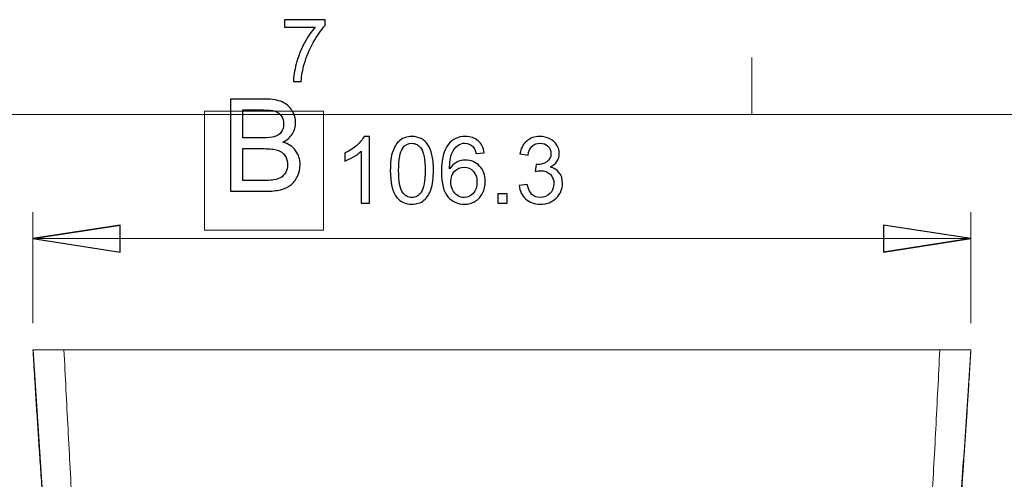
# Model space of a CAD drawing. Header units: millimetres. Extents: x -138 to 130, y -97 to 99.
# Tile 18 of 31: x -96 to -59, y 81 to 99. Entities that reach past the tile are written whole.
import ezdxf

# ---------------------------------------------------------------- set-up
doc = ezdxf.new("R2010")
doc.units = ezdxf.units.MM
doc.header["$MEASUREMENT"] = 0
doc.layers.add('layer 1', color=7, linetype='Continuous')

msp = doc.modelspace()

# ---------------------------------------------------------------- linework, layer by layer
at = {"layer": 'layer 1'}
for points, knots in [([(-86.1492, 98.2998), (-86.1492, 98.2998), (-86.1492, 98.5777), (-86.1492, 98.5777), (-86.1492, 98.5777), (-86.1492, 98.5777), (-84.6179, 98.5777), (-84.6179, 98.5777), (-84.6179, 98.5777), (-84.6179, 98.5777), (-84.6179, 98.3528), (-84.6179, 98.3528), (-84.6179, 98.3528), (-84.7684, 98.1924), (-84.9183, 97.979), (-85.066, 97.7128), (-85.066, 97.7128), (-85.2143, 97.4466), (-85.3284, 97.1726), (-85.4094, 96.8909), (-85.4094, 96.8909), (-85.4673, 96.6931), (-85.5048, 96.4753), (-85.5208, 96.2394), (-85.5208, 96.2394), (-85.5208, 96.2394), (-85.8184, 96.2394), (-85.8184, 96.2394), (-85.8184, 96.2394), (-85.8151, 96.4257), (-85.7787, 96.6512), (-85.7087, 96.9152), (-85.7087, 96.9152), (-85.6387, 97.1798), (-85.539, 97.4344), (-85.4083, 97.6797), (-85.4083, 97.6797), (-85.2777, 97.925), (-85.1388, 98.1317), (-84.9916, 98.2998), (-84.9916, 98.2998), (-84.9916, 98.2998), (-86.1492, 98.2998), (-86.1492, 98.2998)], [0, 0, 0, 0, 0.0833333, 0.0833333, 0.0833333, 0.0833333, 0.1666667, 0.1666667, 0.1666667, 0.1666667, 0.25, 0.25, 0.25, 0.25, 0.3333333, 0.3333333, 0.3333333, 0.3333333, 0.4166667, 0.4166667, 0.4166667, 0.4166667, 0.5, 0.5, 0.5, 0.5, 0.5833333, 0.5833333, 0.5833333, 0.5833333, 0.6666667, 0.6666667, 0.6666667, 0.6666667, 0.75, 0.75, 0.75, 0.75, 0.8333333, 0.8333333, 0.8333333, 0.8333333, 1, 1, 1, 1]), ([(-88.193, 92.0948), (-88.193, 92.0948), (-88.193, 95.5753), (-88.193, 95.5753), (-88.193, 95.5753), (-88.193, 95.5753), (-86.887, 95.5753), (-86.887, 95.5753), (-86.887, 95.5753), (-86.6213, 95.5753), (-86.4082, 95.5405), (-86.247, 95.47), (-86.247, 95.47), (-86.0866, 95.3995), (-85.961, 95.291), (-85.8702, 95.1443), (-85.8702, 95.1443), (-85.7787, 94.9985), (-85.7333, 94.8454), (-85.7333, 94.685), (-85.7333, 94.685), (-85.7333, 94.5367), (-85.7738, 94.3965), (-85.854, 94.2653), (-85.854, 94.2653), (-85.9342, 94.134), (-86.0558, 94.0279), (-86.2186, 93.9469), (-86.2186, 93.9469), (-86.008, 93.8853), (-85.8459, 93.78), (-85.7333, 93.6309), (-85.7333, 93.6309), (-85.6199, 93.4826), (-85.5632, 93.3068), (-85.5632, 93.1043), (-85.5632, 93.1043), (-85.5632, 92.9406), (-85.598, 92.7891), (-85.6669, 92.649), (-85.6669, 92.649), (-85.7358, 92.5088), (-85.8208, 92.401), (-85.9221, 92.3249), (-85.9221, 92.3249), (-86.0234, 92.2495), (-86.1506, 92.192), (-86.3029, 92.1531), (-86.3029, 92.1531), (-86.456, 92.1142), (-86.6432, 92.0948), (-86.8651, 92.0948), (-86.8651, 92.0948), (-86.8651, 92.0948), (-88.193, 92.0948), (-88.193, 92.0948)], [0, 0, 0, 0, 0.0666667, 0.0666667, 0.0666667, 0.0666667, 0.1333333, 0.1333333, 0.1333333, 0.1333333, 0.2, 0.2, 0.2, 0.2, 0.2666667, 0.2666667, 0.2666667, 0.2666667, 0.3333333, 0.3333333, 0.3333333, 0.3333333, 0.4, 0.4, 0.4, 0.4, 0.4666667, 0.4666667, 0.4666667, 0.4666667, 0.5333333, 0.5333333, 0.5333333, 0.5333333, 0.6, 0.6, 0.6, 0.6, 0.6666667, 0.6666667, 0.6666667, 0.6666667, 0.7333333, 0.7333333, 0.7333333, 0.7333333, 0.8, 0.8, 0.8, 0.8, 0.8666667, 0.8666667, 0.8666667, 0.8666667, 1, 1, 1, 1]), ([(-87.7312, 94.1122), (-87.7312, 94.1122), (-86.9786, 94.1122), (-86.9786, 94.1122), (-86.9786, 94.1122), (-86.7744, 94.1122), (-86.6278, 94.1259), (-86.5395, 94.1527), (-86.5395, 94.1527), (-86.422, 94.1875), (-86.3337, 94.2458), (-86.2745, 94.3269), (-86.2745, 94.3269), (-86.2154, 94.4079), (-86.1854, 94.5091), (-86.1854, 94.6315), (-86.1854, 94.6315), (-86.1854, 94.7473), (-86.213, 94.8494), (-86.2689, 94.9369), (-86.2689, 94.9369), (-86.3239, 95.0252), (-86.4033, 95.086), (-86.5062, 95.1184), (-86.5062, 95.1184), (-86.6091, 95.1508), (-86.7858, 95.167), (-87.0353, 95.167), (-87.0353, 95.167), (-87.0353, 95.167), (-87.7312, 95.167), (-87.7312, 95.167), (-87.7312, 95.167), (-87.7312, 95.167), (-87.7312, 94.1122), (-87.7312, 94.1122)], [0, 0, 0, 0, 0.1, 0.1, 0.1, 0.1, 0.2, 0.2, 0.2, 0.2, 0.3, 0.3, 0.3, 0.3, 0.4, 0.4, 0.4, 0.4, 0.5, 0.5, 0.5, 0.5, 0.6, 0.6, 0.6, 0.6, 0.7, 0.7, 0.7, 0.7, 0.8, 0.8, 0.8, 0.8, 1, 1, 1, 1]), ([(-82.9468, 91.6469), (-82.9468, 91.6469), (-83.2548, 91.6469), (-83.2548, 91.6469), (-83.2548, 91.6469), (-83.2548, 91.6469), (-83.2548, 93.6081), (-83.2548, 93.6081), (-83.2548, 93.6081), (-83.3289, 93.5369), (-83.4263, 93.4663), (-83.5465, 93.3957), (-83.5465, 93.3957), (-83.6666, 93.3251), (-83.7751, 93.2721), (-83.8708, 93.2371), (-83.8708, 93.2371), (-83.8708, 93.2371), (-83.8708, 93.5346), (-83.8708, 93.5346), (-83.8708, 93.5346), (-83.6987, 93.6151), (-83.5482, 93.7131), (-83.4193, 93.8286), (-83.4193, 93.8286), (-83.2904, 93.9435), (-83.1988, 94.0549), (-83.1451, 94.1634), (-83.1451, 94.1634), (-83.1451, 94.1634), (-82.9468, 94.1634), (-82.9468, 94.1634), (-82.9468, 94.1634), (-82.9468, 94.1634), (-82.9468, 91.6469), (-82.9468, 91.6469)], [0, 0, 0, 0, 0.1, 0.1, 0.1, 0.1, 0.2, 0.2, 0.2, 0.2, 0.3, 0.3, 0.3, 0.3, 0.4, 0.4, 0.4, 0.4, 0.5, 0.5, 0.5, 0.5, 0.6, 0.6, 0.6, 0.6, 0.7, 0.7, 0.7, 0.7, 0.8, 0.8, 0.8, 0.8, 1, 1, 1, 1]), ([(-82.1552, 92.8836), (-82.1552, 93.1793), (-82.1249, 93.4185), (-82.0642, 93.5993), (-82.0642, 93.5993), (-82.003, 93.7807), (-81.9125, 93.9201), (-81.7924, 94.0176), (-81.7924, 94.0176), (-81.6728, 94.115), (-81.5217, 94.1634), (-81.3397, 94.1634), (-81.3397, 94.1634), (-81.2055, 94.1634), (-81.0877, 94.1366), (-80.9856, 94.0823), (-80.9856, 94.0823), (-80.8841, 94.0281), (-80.8001, 93.9499), (-80.7348, 93.8478), (-80.7348, 93.8478), (-80.6695, 93.7463), (-80.6181, 93.6221), (-80.5808, 93.4756), (-80.5808, 93.4756), (-80.5429, 93.3292), (-80.5242, 93.1315), (-80.5242, 92.8836), (-80.5242, 92.8836), (-80.5242, 92.5896), (-80.5545, 92.3516), (-80.6146, 92.1707), (-80.6146, 92.1707), (-80.6747, 91.9893), (-80.7651, 91.8499), (-80.8853, 91.7519), (-80.8853, 91.7519), (-81.0049, 91.6539), (-81.1565, 91.6049), (-81.3397, 91.6049), (-81.3397, 91.6049), (-81.5806, 91.6049), (-81.7702, 91.6906), (-81.9079, 91.8627), (-81.9079, 91.8627), (-82.073, 92.0727), (-82.1552, 92.4128), (-82.1552, 92.8836)], [0, 0, 0, 0, 0.0769231, 0.0769231, 0.0769231, 0.0769231, 0.1538462, 0.1538462, 0.1538462, 0.1538462, 0.2307692, 0.2307692, 0.2307692, 0.2307692, 0.3076923, 0.3076923, 0.3076923, 0.3076923, 0.3846154, 0.3846154, 0.3846154, 0.3846154, 0.4615385, 0.4615385, 0.4615385, 0.4615385, 0.5384615, 0.5384615, 0.5384615, 0.5384615, 0.6153846, 0.6153846, 0.6153846, 0.6153846, 0.6923077, 0.6923077, 0.6923077, 0.6923077, 0.7692308, 0.7692308, 0.7692308, 0.7692308, 0.8461538, 0.8461538, 0.8461538, 0.8461538, 1, 1, 1, 1]), ([(-78.6091, 93.5404), (-78.6091, 93.5404), (-78.9136, 93.5159), (-78.9136, 93.5159), (-78.9136, 93.5159), (-78.941, 93.6366), (-78.9801, 93.7247), (-79.0309, 93.7796), (-79.0309, 93.7796), (-79.1143, 93.8676), (-79.2175, 93.9114), (-79.34, 93.9114), (-79.34, 93.9114), (-79.4386, 93.9114), (-79.5261, 93.884), (-79.6014, 93.8291), (-79.6014, 93.8291), (-79.6982, 93.7586), (-79.774, 93.6559), (-79.8306, 93.5206), (-79.8306, 93.5206), (-79.8866, 93.3846), (-79.9158, 93.1916), (-79.9181, 92.9413), (-79.9181, 92.9413), (-79.844, 93.0539), (-79.753, 93.1379), (-79.6457, 93.1921), (-79.6457, 93.1921), (-79.5384, 93.247), (-79.4264, 93.2744), (-79.3085, 93.2744), (-79.3085, 93.2744), (-79.1032, 93.2744), (-78.9282, 93.1986), (-78.7835, 93.0475), (-78.7835, 93.0475), (-78.6394, 92.8964), (-78.5671, 92.7016), (-78.5671, 92.4618), (-78.5671, 92.4618), (-78.5671, 92.3043), (-78.6009, 92.1585), (-78.6686, 92.0231), (-78.6686, 92.0231), (-78.7369, 91.8878), (-78.8296, 91.7846), (-78.9486, 91.7128), (-78.9486, 91.7128), (-79.067, 91.6411), (-79.2018, 91.6049), (-79.3523, 91.6049), (-79.3523, 91.6049), (-79.6084, 91.6049), (-79.8178, 91.6994), (-79.9799, 91.8878), (-79.9799, 91.8878), (-80.1415, 92.0762), (-80.2226, 92.3871), (-80.2226, 92.82), (-80.2226, 92.82), (-80.2226, 93.3041), (-80.1328, 93.6565), (-79.9537, 93.8764), (-79.9537, 93.8764), (-79.7974, 94.0677), (-79.5868, 94.1634), (-79.3214, 94.1634), (-79.3214, 94.1634), (-79.1242, 94.1634), (-78.962, 94.108), (-78.836, 93.9977), (-78.836, 93.9977), (-78.71, 93.8875), (-78.6342, 93.7352), (-78.6091, 93.5404)], [0, 0, 0, 0, 0.05, 0.05, 0.05, 0.05, 0.1, 0.1, 0.1, 0.1, 0.15, 0.15, 0.15, 0.15, 0.2, 0.2, 0.2, 0.2, 0.25, 0.25, 0.25, 0.25, 0.3, 0.3, 0.3, 0.3, 0.35, 0.35, 0.35, 0.35, 0.4, 0.4, 0.4, 0.4, 0.45, 0.45, 0.45, 0.45, 0.5, 0.5, 0.5, 0.5, 0.55, 0.55, 0.55, 0.55, 0.6, 0.6, 0.6, 0.6, 0.65, 0.65, 0.65, 0.65, 0.7, 0.7, 0.7, 0.7, 0.75, 0.75, 0.75, 0.75, 0.8, 0.8, 0.8, 0.8, 0.85, 0.85, 0.85, 0.85, 0.9, 0.9, 0.9, 0.9, 1, 1, 1, 1]), ([(-77.2896, 92.3119), (-77.2896, 92.3119), (-76.9816, 92.3539), (-76.9816, 92.3539), (-76.9816, 92.3539), (-76.946, 92.1789), (-76.8865, 92.0529), (-76.8019, 91.9759), (-76.8019, 91.9759), (-76.7174, 91.8989), (-76.6135, 91.8604), (-76.4904, 91.8604), (-76.4904, 91.8604), (-76.3446, 91.8604), (-76.2215, 91.9106), (-76.1224, 92.0109), (-76.1224, 92.0109), (-76.0232, 92.1112), (-75.9736, 92.2355), (-75.9736, 92.3836), (-75.9736, 92.3836), (-75.9736, 92.5248), (-76.0197, 92.6415), (-76.1124, 92.7336), (-76.1124, 92.7336), (-76.2046, 92.8252), (-76.3219, 92.8713), (-76.4648, 92.8713), (-76.4648, 92.8713), (-76.5231, 92.8713), (-76.5954, 92.8596), (-76.6824, 92.8369), (-76.6824, 92.8369), (-76.6824, 92.8369), (-76.6479, 93.1064), (-76.6479, 93.1064), (-76.6479, 93.1064), (-76.6275, 93.1041), (-76.6106, 93.1029), (-76.5984, 93.1029), (-76.5984, 93.1029), (-76.4665, 93.1029), (-76.3487, 93.1373), (-76.2431, 93.2056), (-76.2431, 93.2056), (-76.1381, 93.2738), (-76.0856, 93.3788), (-76.0856, 93.5206), (-76.0856, 93.5206), (-76.0856, 93.6331), (-76.1241, 93.7265), (-76.2005, 93.8006), (-76.2005, 93.8006), (-76.2769, 93.8746), (-76.3755, 93.9114), (-76.4963, 93.9114), (-76.4963, 93.9114), (-76.6164, 93.9114), (-76.7162, 93.8735), (-76.7961, 93.7976), (-76.7961, 93.7976), (-76.876, 93.7218), (-76.9274, 93.6081), (-76.9501, 93.4564), (-76.9501, 93.4564), (-76.9501, 93.4564), (-77.2581, 93.5124), (-77.2581, 93.5124), (-77.2581, 93.5124), (-77.2202, 93.7189), (-77.135, 93.8793), (-77.0014, 93.9931), (-77.0014, 93.9931), (-76.8684, 94.1068), (-76.7022, 94.1634), (-76.5039, 94.1634), (-76.5039, 94.1634), (-76.3674, 94.1634), (-76.2414, 94.1342), (-76.1264, 94.0753), (-76.1264, 94.0753), (-76.0109, 94.017), (-75.9229, 93.9371), (-75.8622, 93.8361), (-75.8622, 93.8361), (-75.8009, 93.7346), (-75.7706, 93.6273), (-75.7706, 93.5136), (-75.7706, 93.5136), (-75.7706, 93.4056), (-75.7998, 93.3076), (-75.8575, 93.219), (-75.8575, 93.219), (-75.9159, 93.1303), (-76.0022, 93.0597), (-76.1159, 93.0072), (-76.1159, 93.0072), (-75.9678, 92.9734), (-75.8529, 92.9022), (-75.7706, 92.7943), (-75.7706, 92.7943), (-75.6889, 92.687), (-75.6481, 92.5516), (-75.6481, 92.3901), (-75.6481, 92.3901), (-75.6481, 92.1713), (-75.728, 91.9852), (-75.8873, 91.833), (-75.8873, 91.833), (-76.0471, 91.6807), (-76.2489, 91.6049), (-76.4928, 91.6049), (-76.4928, 91.6049), (-76.7127, 91.6049), (-76.8953, 91.6708), (-77.0405, 91.8021), (-77.0405, 91.8021), (-77.1864, 91.9333), (-77.2692, 92.1031), (-77.2896, 92.3119)], [0, 0, 0, 0, 0.0322581, 0.0322581, 0.0322581, 0.0322581, 0.0645161, 0.0645161, 0.0645161, 0.0645161, 0.0967742, 0.0967742, 0.0967742, 0.0967742, 0.1290323, 0.1290323, 0.1290323, 0.1290323, 0.1612903, 0.1612903, 0.1612903, 0.1612903, 0.1935484, 0.1935484, 0.1935484, 0.1935484, 0.2258065, 0.2258065, 0.2258065, 0.2258065, 0.2580645, 0.2580645, 0.2580645, 0.2580645, 0.2903226, 0.2903226, 0.2903226, 0.2903226, 0.3225806, 0.3225806, 0.3225806, 0.3225806, 0.3548387, 0.3548387, 0.3548387, 0.3548387, 0.3870968, 0.3870968, 0.3870968, 0.3870968, 0.4193548, 0.4193548, 0.4193548, 0.4193548, 0.4516129, 0.4516129, 0.4516129, 0.4516129, 0.483871, 0.483871, 0.483871, 0.483871, 0.516129, 0.516129, 0.516129, 0.516129, 0.5483871, 0.5483871, 0.5483871, 0.5483871, 0.5806452, 0.5806452, 0.5806452, 0.5806452, 0.6129032, 0.6129032, 0.6129032, 0.6129032, 0.6451613, 0.6451613, 0.6451613, 0.6451613, 0.6774194, 0.6774194, 0.6774194, 0.6774194, 0.7096774, 0.7096774, 0.7096774, 0.7096774, 0.7419355, 0.7419355, 0.7419355, 0.7419355, 0.7741935, 0.7741935, 0.7741935, 0.7741935, 0.8064516, 0.8064516, 0.8064516, 0.8064516, 0.8387097, 0.8387097, 0.8387097, 0.8387097, 0.8709677, 0.8709677, 0.8709677, 0.8709677, 0.9032258, 0.9032258, 0.9032258, 0.9032258, 0.9354839, 0.9354839, 0.9354839, 0.9354839, 1, 1, 1, 1]), ([(-81.8402, 92.8824), (-81.8402, 92.47), (-81.7924, 92.1958), (-81.6961, 92.0605), (-81.6961, 92.0605), (-81.5999, 91.9246), (-81.4809, 91.8569), (-81.3397, 91.8569), (-81.3397, 91.8569), (-81.1985, 91.8569), (-81.0795, 91.9251), (-80.9833, 92.0611), (-80.9833, 92.0611), (-80.887, 92.1976), (-80.8392, 92.4711), (-80.8392, 92.8824), (-80.8392, 92.8824), (-80.8392, 93.2948), (-80.887, 93.569), (-80.9833, 93.7043), (-80.9833, 93.7043), (-81.079, 93.8402), (-81.1991, 93.9079), (-81.3432, 93.9079), (-81.3432, 93.9079), (-81.4844, 93.9079), (-81.5975, 93.8478), (-81.6821, 93.7282), (-81.6821, 93.7282), (-81.7877, 93.576), (-81.8402, 93.2936), (-81.8402, 92.8824)], [0, 0, 0, 0, 0.1111111, 0.1111111, 0.1111111, 0.1111111, 0.2222222, 0.2222222, 0.2222222, 0.2222222, 0.3333333, 0.3333333, 0.3333333, 0.3333333, 0.4444444, 0.4444444, 0.4444444, 0.4444444, 0.5555556, 0.5555556, 0.5555556, 0.5555556, 0.6666667, 0.6666667, 0.6666667, 0.6666667, 0.7777778, 0.7777778, 0.7777778, 0.7777778, 1, 1, 1, 1]), ([(-87.7312, 92.5031), (-87.7312, 92.5031), (-86.8643, 92.5031), (-86.8643, 92.5031), (-86.8643, 92.5031), (-86.7153, 92.5031), (-86.6108, 92.5088), (-86.55, 92.5201), (-86.55, 92.5201), (-86.4447, 92.5388), (-86.3555, 92.5704), (-86.2842, 92.6149), (-86.2842, 92.6149), (-86.213, 92.6595), (-86.1546, 92.7243), (-86.1084, 92.8094), (-86.1084, 92.8094), (-86.0623, 92.8945), (-86.0396, 92.9925), (-86.0396, 93.1035), (-86.0396, 93.1035), (-86.0396, 93.2339), (-86.0728, 93.3465), (-86.14, 93.4429), (-86.14, 93.4429), (-86.2065, 93.5394), (-86.2988, 93.6066), (-86.4171, 93.6455), (-86.4171, 93.6455), (-86.5346, 93.6844), (-86.7047, 93.7038), (-86.9259, 93.7038), (-86.9259, 93.7038), (-86.9259, 93.7038), (-87.7312, 93.7038), (-87.7312, 93.7038), (-87.7312, 93.7038), (-87.7312, 93.7038), (-87.7312, 92.5031), (-87.7312, 92.5031)], [0, 0, 0, 0, 0.0909091, 0.0909091, 0.0909091, 0.0909091, 0.1818182, 0.1818182, 0.1818182, 0.1818182, 0.2727273, 0.2727273, 0.2727273, 0.2727273, 0.3636364, 0.3636364, 0.3636364, 0.3636364, 0.4545455, 0.4545455, 0.4545455, 0.4545455, 0.5454545, 0.5454545, 0.5454545, 0.5454545, 0.6363636, 0.6363636, 0.6363636, 0.6363636, 0.7272727, 0.7272727, 0.7272727, 0.7272727, 0.8181818, 0.8181818, 0.8181818, 0.8181818, 1, 1, 1, 1]), ([(-79.8691, 92.4589), (-79.8691, 92.3527), (-79.8464, 92.2512), (-79.8014, 92.1544), (-79.8014, 92.1544), (-79.7565, 92.0576), (-79.6935, 91.9841), (-79.6136, 91.9333), (-79.6136, 91.9333), (-79.5331, 91.8826), (-79.4479, 91.8569), (-79.3575, 91.8569), (-79.3575, 91.8569), (-79.2263, 91.8569), (-79.1143, 91.9094), (-79.0215, 92.0144), (-79.0215, 92.0144), (-78.9288, 92.1194), (-78.8821, 92.2617), (-78.8821, 92.442), (-78.8821, 92.442), (-78.8821, 92.6152), (-78.9282, 92.7517), (-79.0198, 92.8515), (-79.0198, 92.8515), (-79.1114, 92.9512), (-79.228, 93.0014), (-79.3698, 93.0014), (-79.3698, 93.0014), (-79.5086, 93.0014), (-79.627, 92.9512), (-79.7239, 92.8515), (-79.7239, 92.8515), (-79.8207, 92.7517), (-79.8691, 92.6211), (-79.8691, 92.4589)], [0, 0, 0, 0, 0.1, 0.1, 0.1, 0.1, 0.2, 0.2, 0.2, 0.2, 0.3, 0.3, 0.3, 0.3, 0.4, 0.4, 0.4, 0.4, 0.5, 0.5, 0.5, 0.5, 0.6, 0.6, 0.6, 0.6, 0.7, 0.7, 0.7, 0.7, 0.8, 0.8, 0.8, 0.8, 1, 1, 1, 1]), ([(-78.0905, 91.6469), (-78.0905, 91.6469), (-78.0905, 91.9969), (-78.0905, 91.9969), (-78.0905, 91.9969), (-78.0905, 91.9969), (-77.7405, 91.9969), (-77.7405, 91.9969), (-77.7405, 91.9969), (-77.7405, 91.9969), (-77.7405, 91.6469), (-77.7405, 91.6469), (-77.7405, 91.6469), (-77.7405, 91.6469), (-78.0905, 91.6469), (-78.0905, 91.6469)], [0, 0, 0, 0, 0.2, 0.2, 0.2, 0.2, 0.4, 0.4, 0.4, 0.4, 0.6, 0.6, 0.6, 0.6, 1, 1, 1, 1]), ([(-95.6587, 90.3039), (-95.6587, 90.3039), (-92.3567, 90.8119), (-92.3567, 90.8119), (-92.3567, 90.8119), (-92.3567, 90.8119), (-95.6587, 90.3039), (-95.6587, 90.3039)], [0, 0, 0, 0, 0.3333333, 0.3333333, 0.3333333, 0.3333333, 1, 1, 1, 1]), ([(-92.3567, 90.8119), (-92.3567, 90.8119), (-92.3567, 89.7959), (-92.3567, 89.7959), (-92.3567, 89.7959), (-92.3567, 89.7959), (-95.6587, 90.3039), (-95.6587, 90.3039), (-95.6587, 90.3039), (-92.3567, 90.8119), (-92.3567, 90.8119)], [0, 0, 0, 0, 0.3333333, 0.3333333, 0.3333333, 0.3333333, 1, 1, 1, 4.3408484, 4.3408484, 4.3408484, 4.3408484]), ([(-63.5196, 89.7959), (-63.5196, 89.7959), (-63.5196, 90.8119), (-63.5196, 90.8119), (-63.5196, 90.8119), (-63.5196, 90.8119), (-60.2176, 90.3039), (-60.2176, 90.3039), (-60.2176, 90.3039), (-63.5196, 89.7959), (-63.5196, 89.7959)], [0, 0, 0, 0, 0.3333333, 0.3333333, 0.3333333, 0.3333333, 1, 1, 1, 4.3408484, 4.3408484, 4.3408484, 4.3408484]), ([(-60.2176, 90.3039), (-60.2176, 90.3039), (-63.5196, 89.7959), (-63.5196, 89.7959), (-63.5196, 89.7959), (-63.5196, 89.7959), (-60.2176, 90.3039), (-60.2176, 90.3039)], [0, 0, 0, 0, 0.3333333, 0.3333333, 0.3333333, 0.3333333, 1, 1, 1, 1])]:
    msp.add_open_spline(points, degree=3, knots=knots, dxfattribs=at)
at = {"layer": 'layer 1', "lineweight": 9}
for points in [[(-68.5, 95), (-68.5, 95), (-68.5, 97.1539), (-68.5, 97.1539)], [(-133.5, 95), (-133.5, 95), (126.5, 95), (126.5, 95)], [(-89.1764, 90.6234), (-89.1764, 90.6234), (-89.1764, 95.1228), (-89.1764, 95.1228)], [(-89.1764, 95.1228), (-89.1764, 95.1228), (-84.677, 95.1228), (-84.677, 95.1228)], [(-84.677, 95.1228), (-84.677, 95.1228), (-84.677, 90.6234), (-84.677, 90.6234)], [(-95.6587, 87.104), (-95.6587, 87.104), (-95.6587, 91.3039), (-95.6587, 91.3039)], [(-60.2176, 87.104), (-60.2176, 87.104), (-60.2176, 91.3039), (-60.2176, 91.3039)], [(-84.677, 90.6234), (-84.677, 90.6234), (-89.1764, 90.6234), (-89.1764, 90.6234)], [(-60.2176, 90.3039), (-60.2176, 90.3039), (-95.6587, 90.3039), (-95.6587, 90.3039)]]:
    msp.add_open_spline(points, degree=3, dxfattribs=at)
for points, knots in [([(-95.6587, 90.3039), (-95.6587, 90.3039), (-92.3567, 90.8119), (-92.3567, 90.8119), (-92.3567, 90.8119), (-95.6587, 90.3039), (-95.6587, 90.3039)], [0, 0, 0, 0, 1, 1, 1, 4.3408484, 4.3408484, 4.3408484, 4.3408484]), ([(-92.3567, 90.8119), (-92.3567, 90.8119), (-92.3567, 89.7959), (-92.3567, 89.7959), (-92.3567, 89.7959), (-92.3567, 89.7959), (-95.6587, 90.3039), (-95.6587, 90.3039)], [0, 0, 0, 0, 0.3333333, 0.3333333, 0.3333333, 0.3333333, 1, 1, 1, 1]), ([(-63.5196, 89.7959), (-63.5196, 89.7959), (-63.5196, 90.8119), (-63.5196, 90.8119), (-63.5196, 90.8119), (-63.5196, 90.8119), (-60.2176, 90.3039), (-60.2176, 90.3039)], [0, 0, 0, 0, 0.3333333, 0.3333333, 0.3333333, 0.3333333, 1, 1, 1, 1]), ([(-60.2176, 90.3039), (-60.2176, 90.3039), (-63.5196, 89.7959), (-63.5196, 89.7959), (-63.5196, 89.7959), (-60.2176, 90.3039), (-60.2176, 90.3039)], [0, 0, 0, 0, 1, 1, 1, 4.3408484, 4.3408484, 4.3408484, 4.3408484])]:
    msp.add_open_spline(points, degree=3, knots=knots, dxfattribs=at)
at = {"layer": 'layer 1', "lineweight": 15}
for points, knots in [([(-95.6586, 86.1038), (-95.6501, 85.9602), (-95.6417, 85.8166), (-95.6331, 85.673), (-95.6331, 85.673), (-95.6203, 85.4594), (-95.6074, 85.2457), (-95.5943, 85.0319), (-95.5943, 85.0319), (-95.5836, 84.8568), (-95.5728, 84.6817), (-95.5619, 84.506), (-95.5619, 84.506), (-95.5535, 84.3716), (-95.5451, 84.2369), (-95.5366, 84.1021), (-95.5366, 84.1021), (-95.5281, 83.9687), (-95.5196, 83.8353), (-95.5111, 83.702), (-95.5111, 83.702), (-95.4937, 83.4307), (-95.476, 83.16), (-95.458, 82.8883), (-95.458, 82.8883), (-95.4393, 82.6061), (-95.4202, 82.3228), (-95.4006, 82.0385), (-95.4006, 82.0385), (-95.3805, 81.7453), (-95.3599, 81.451), (-95.3389, 81.1567), (-95.3389, 81.1567), (-95.3164, 80.8424), (-95.2935, 80.528), (-95.2701, 80.2128), (-95.2701, 80.2128), (-95.2557, 80.0201), (-95.2411, 79.8271), (-95.2264, 79.6337), (-95.2264, 79.6337), (-95.2129, 79.4581), (-95.1993, 79.2821), (-95.1856, 79.106), (-95.1856, 79.106), (-95.1683, 78.8854), (-95.1508, 78.6647), (-95.1329, 78.4439), (-95.1329, 78.4439), (-95.1131, 78.1986), (-95.093, 77.9532), (-95.0725, 77.7078), (-95.0725, 77.7078), (-95.0532, 77.476), (-95.0335, 77.2441), (-95.0136, 77.0123), (-95.0136, 77.0123), (-94.9948, 76.7937), (-94.9757, 76.5753), (-94.9563, 76.3569), (-94.9563, 76.3569), (-94.9277, 76.0339), (-94.8984, 75.711), (-94.8688, 75.3903), (-94.8688, 75.3903), (-94.8402, 75.0814), (-94.8112, 74.7746), (-94.7819, 74.4692), (-94.7819, 74.4692), (-94.7664, 74.3071), (-94.7508, 74.1455), (-94.7352, 73.9862), (-94.7352, 73.9862), (-94.7245, 73.8773), (-94.7139, 73.7694), (-94.7032, 73.6615)], [0, 0, 0, 0, 0.05, 0.05, 0.05, 0.05, 0.1, 0.1, 0.1, 0.1, 0.15, 0.15, 0.15, 0.15, 0.2, 0.2, 0.2, 0.2, 0.25, 0.25, 0.25, 0.25, 0.3, 0.3, 0.3, 0.3, 0.35, 0.35, 0.35, 0.35, 0.4, 0.4, 0.4, 0.4, 0.45, 0.45, 0.45, 0.45, 0.5, 0.5, 0.5, 0.5, 0.55, 0.55, 0.55, 0.55, 0.6, 0.6, 0.6, 0.6, 0.65, 0.65, 0.65, 0.65, 0.7, 0.7, 0.7, 0.7, 0.75, 0.75, 0.75, 0.75, 0.8, 0.8, 0.8, 0.8, 0.85, 0.85, 0.85, 0.85, 0.9, 0.9, 0.9, 0.9, 1, 1, 1, 1]), ([(-94.4847, 86.104), (-94.644, 86.104), (-94.803, 86.104), (-94.9546, 86.104), (-94.9546, 86.104), (-95.0303, 86.104), (-95.1048, 86.104), (-95.1747, 86.104), (-95.1747, 86.104), (-95.2447, 86.104), (-95.3093, 86.104), (-95.3669, 86.104), (-95.3669, 86.104), (-95.3957, 86.104), (-95.4228, 86.104), (-95.447, 86.104), (-95.447, 86.104), (-95.4713, 86.104), (-95.4931, 86.104), (-95.5124, 86.104), (-95.5124, 86.104), (-95.5512, 86.104), (-95.5803, 86.104), (-95.6007, 86.104), (-95.6007, 86.104), (-95.6414, 86.104), (-95.649, 86.104), (-95.6531, 86.104)], [0, 0, 0, 0, 0.125, 0.125, 0.125, 0.125, 0.25, 0.25, 0.25, 0.25, 0.375, 0.375, 0.375, 0.375, 0.5, 0.5, 0.5, 0.5, 0.625, 0.625, 0.625, 0.625, 0.75, 0.75, 0.75, 0.75, 1, 1, 1, 1]), ([(-92.3823, 63.7012), (-92.459, 64.0341), (-92.5357, 64.3847), (-92.6107, 64.7522), (-92.6107, 64.7522), (-92.6856, 65.1197), (-92.7589, 65.5044), (-92.8298, 65.9043), (-92.8298, 65.9043), (-92.9008, 66.3041), (-92.9693, 66.7189), (-93.0348, 67.1463), (-93.0348, 67.1463), (-93.1003, 67.5738), (-93.1625, 68.0138), (-93.2213, 68.4638), (-93.2213, 68.4638), (-93.28, 68.9137), (-93.3353, 69.3737), (-93.3871, 69.841), (-93.3871, 69.841), (-93.4389, 70.3084), (-93.4873, 70.7829), (-93.5332, 71.262), (-93.5332, 71.262), (-93.5791, 71.7411), (-93.6223, 72.2249), (-93.6634, 72.7114), (-93.6634, 72.7114), (-93.7044, 73.1979), (-93.7434, 73.6871), (-93.7807, 74.178), (-93.7807, 74.178), (-93.8552, 75.16), (-93.9233, 76.1488), (-93.9873, 77.1401), (-93.9873, 77.1401), (-94.0512, 78.1313), (-94.1111, 79.1256), (-94.1683, 80.1209), (-94.1683, 80.1209), (-94.2254, 81.1163), (-94.2798, 82.113), (-94.3323, 83.1103), (-94.3323, 83.1103), (-94.3849, 84.1076), (-94.4355, 85.1056), (-94.4847, 86.104)], [0, 0, 0, 0, 0.0769231, 0.0769231, 0.0769231, 0.0769231, 0.1538462, 0.1538462, 0.1538462, 0.1538462, 0.2307692, 0.2307692, 0.2307692, 0.2307692, 0.3076923, 0.3076923, 0.3076923, 0.3076923, 0.3846154, 0.3846154, 0.3846154, 0.3846154, 0.4615385, 0.4615385, 0.4615385, 0.4615385, 0.5384615, 0.5384615, 0.5384615, 0.5384615, 0.6153846, 0.6153846, 0.6153846, 0.6153846, 0.6923077, 0.6923077, 0.6923077, 0.6923077, 0.7692308, 0.7692308, 0.7692308, 0.7692308, 0.8461538, 0.8461538, 0.8461538, 0.8461538, 1, 1, 1, 1]), ([(-61.3916, 86.104), (-64.0756, 86.104), (-66.8053, 86.104), (-69.5839, 86.104), (-69.5839, 86.104), (-70.2785, 86.104), (-70.976, 86.104), (-71.6736, 86.104), (-71.6736, 86.104), (-72.3713, 86.104), (-73.0697, 86.104), (-73.769, 86.104), (-73.769, 86.104), (-75.1676, 86.104), (-76.5696, 86.104), (-77.975, 86.104), (-77.975, 86.104), (-78.6777, 86.104), (-79.3822, 86.104), (-80.0836, 86.104), (-80.0836, 86.104), (-80.7851, 86.104), (-81.4842, 86.104), (-82.181, 86.104), (-82.181, 86.104), (-83.5747, 86.104), (-84.9592, 86.104), (-86.335, 86.104), (-86.335, 86.104), (-89.0864, 86.104), (-91.8025, 86.104), (-94.4847, 86.104)], [0, 0, 0, 0, 0.1111111, 0.1111111, 0.1111111, 0.1111111, 0.2222222, 0.2222222, 0.2222222, 0.2222222, 0.3333333, 0.3333333, 0.3333333, 0.3333333, 0.4444444, 0.4444444, 0.4444444, 0.4444444, 0.5555556, 0.5555556, 0.5555556, 0.5555556, 0.6666667, 0.6666667, 0.6666667, 0.6666667, 0.7777778, 0.7777778, 0.7777778, 0.7777778, 1, 1, 1, 1]), ([(-61.3916, 86.104), (-61.4408, 85.1056), (-61.4914, 84.1076), (-61.544, 83.1103), (-61.544, 83.1103), (-61.5965, 82.113), (-61.6509, 81.1163), (-61.7081, 80.1209), (-61.7081, 80.1209), (-61.7652, 79.1256), (-61.8251, 78.1313), (-61.889, 77.1401), (-61.889, 77.1401), (-61.953, 76.1488), (-62.0211, 75.16), (-62.0957, 74.178), (-62.0957, 74.178), (-62.1329, 73.6871), (-62.1719, 73.1979), (-62.2129, 72.7114), (-62.2129, 72.7114), (-62.254, 72.2249), (-62.2972, 71.7411), (-62.3431, 71.262), (-62.3431, 71.262), (-62.389, 70.7829), (-62.4374, 70.3084), (-62.4892, 69.841), (-62.4892, 69.841), (-62.541, 69.3737), (-62.5963, 68.9137), (-62.655, 68.4638), (-62.655, 68.4638), (-62.7138, 68.0138), (-62.776, 67.5738), (-62.8415, 67.1463), (-62.8415, 67.1463), (-62.907, 66.7189), (-62.9755, 66.3041), (-63.0465, 65.9043), (-63.0465, 65.9043), (-63.1174, 65.5044), (-63.1907, 65.1197), (-63.2657, 64.7522), (-63.2657, 64.7522), (-63.3407, 64.3847), (-63.4173, 64.0341), (-63.494, 63.7012)], [0, 0, 0, 0, 0.0769231, 0.0769231, 0.0769231, 0.0769231, 0.1538462, 0.1538462, 0.1538462, 0.1538462, 0.2307692, 0.2307692, 0.2307692, 0.2307692, 0.3076923, 0.3076923, 0.3076923, 0.3076923, 0.3846154, 0.3846154, 0.3846154, 0.3846154, 0.4615385, 0.4615385, 0.4615385, 0.4615385, 0.5384615, 0.5384615, 0.5384615, 0.5384615, 0.6153846, 0.6153846, 0.6153846, 0.6153846, 0.6923077, 0.6923077, 0.6923077, 0.6923077, 0.7692308, 0.7692308, 0.7692308, 0.7692308, 0.8461538, 0.8461538, 0.8461538, 0.8461538, 1, 1, 1, 1]), ([(-60.2232, 86.104), (-60.2273, 86.104), (-60.2346, 86.104), (-60.2756, 86.104), (-60.2756, 86.104), (-60.2962, 86.104), (-60.3247, 86.104), (-60.3635, 86.104), (-60.3635, 86.104), (-60.383, 86.104), (-60.4052, 86.104), (-60.4296, 86.104), (-60.4296, 86.104), (-60.454, 86.104), (-60.4805, 86.104), (-60.509, 86.104), (-60.509, 86.104), (-60.566, 86.104), (-60.6318, 86.104), (-60.7014, 86.104), (-60.7014, 86.104), (-60.771, 86.104), (-60.8444, 86.104), (-60.9201, 86.104), (-60.9201, 86.104), (-61.0715, 86.104), (-61.2319, 86.104), (-61.3916, 86.104)], [0, 0, 0, 0, 0.125, 0.125, 0.125, 0.125, 0.25, 0.25, 0.25, 0.25, 0.375, 0.375, 0.375, 0.375, 0.5, 0.5, 0.5, 0.5, 0.625, 0.625, 0.625, 0.625, 0.75, 0.75, 0.75, 0.75, 1, 1, 1, 1]), ([(-61.1734, 73.6572), (-61.172, 73.6711), (-61.1707, 73.6851), (-61.1693, 73.6991), (-61.1693, 73.6991), (-61.1616, 73.777), (-61.1538, 73.8559), (-61.1461, 73.9351), (-61.1461, 73.9351), (-61.1362, 74.0367), (-61.1263, 74.1387), (-61.1164, 74.241), (-61.1164, 74.241), (-61.0969, 74.4424), (-61.0775, 74.6448), (-61.0582, 74.8484), (-61.0582, 74.8484), (-61.0406, 75.0347), (-61.0231, 75.222), (-61.0058, 75.4095), (-61.0058, 75.4095), (-60.9846, 75.6383), (-60.9638, 75.8674), (-60.9432, 76.0969), (-60.9432, 76.0969), (-60.9238, 76.3129), (-60.9047, 76.5292), (-60.8858, 76.7457), (-60.8858, 76.7457), (-60.869, 76.9384), (-60.8524, 77.1313), (-60.8361, 77.3242), (-60.8361, 77.3242), (-60.8169, 77.5497), (-60.7981, 77.7751), (-60.7795, 78.0005), (-60.7795, 78.0005), (-60.7568, 78.276), (-60.7346, 78.5514), (-60.7128, 78.8267), (-60.7128, 78.8267), (-60.6927, 79.0791), (-60.6731, 79.3314), (-60.6538, 79.5836), (-60.6538, 79.5836), (-60.6404, 79.7586), (-60.6271, 79.9335), (-60.6141, 80.1078), (-60.6141, 80.1078), (-60.6041, 80.242), (-60.5941, 80.3759), (-60.5843, 80.5098), (-60.5843, 80.5098), (-60.5698, 80.707), (-60.5555, 80.9041), (-60.5414, 81.1012), (-60.5414, 81.1012), (-60.5259, 81.3177), (-60.5106, 81.5341), (-60.4956, 81.7504), (-60.4956, 81.7504), (-60.484, 81.9169), (-60.4726, 82.0832), (-60.4613, 82.2491), (-60.4613, 82.2491), (-60.4522, 82.3823), (-60.4432, 82.5152), (-60.4343, 82.648), (-60.4343, 82.648), (-60.4222, 82.8295), (-60.4102, 83.0108), (-60.3983, 83.192), (-60.3983, 83.192), (-60.383, 83.4262), (-60.3678, 83.6604), (-60.3529, 83.8945), (-60.3529, 83.8945), (-60.3377, 84.1342), (-60.3226, 84.3737), (-60.3078, 84.6122), (-60.3078, 84.6122), (-60.2969, 84.7875), (-60.2862, 84.9622), (-60.2756, 85.1371), (-60.2756, 85.1371), (-60.2662, 85.2916), (-60.2568, 85.4462), (-60.2475, 85.6012), (-60.2475, 85.6012), (-60.2431, 85.6752), (-60.2387, 85.7493), (-60.2342, 85.8234), (-60.2342, 85.8234), (-60.2287, 85.9169), (-60.2232, 86.0104), (-60.2176, 86.1038)], [0, 0, 0, 0, 0.04, 0.04, 0.04, 0.04, 0.08, 0.08, 0.08, 0.08, 0.12, 0.12, 0.12, 0.12, 0.16, 0.16, 0.16, 0.16, 0.2, 0.2, 0.2, 0.2, 0.24, 0.24, 0.24, 0.24, 0.28, 0.28, 0.28, 0.28, 0.32, 0.32, 0.32, 0.32, 0.36, 0.36, 0.36, 0.36, 0.4, 0.4, 0.4, 0.4, 0.44, 0.44, 0.44, 0.44, 0.48, 0.48, 0.48, 0.48, 0.52, 0.52, 0.52, 0.52, 0.56, 0.56, 0.56, 0.56, 0.6, 0.6, 0.6, 0.6, 0.64, 0.64, 0.64, 0.64, 0.68, 0.68, 0.68, 0.68, 0.72, 0.72, 0.72, 0.72, 0.76, 0.76, 0.76, 0.76, 0.8, 0.8, 0.8, 0.8, 0.84, 0.84, 0.84, 0.84, 0.88, 0.88, 0.88, 0.88, 0.92, 0.92, 0.92, 0.92, 1, 1, 1, 1])]:
    msp.add_open_spline(points, degree=3, knots=knots, dxfattribs=at)
at = {"layer": 'layer 1', "color": 8, "lineweight": 15}
for points in [[(-94.7022, 73.6616), (-94.7495, 74.149), (-94.7967, 74.6365), (-94.8417, 75.1264), (-94.8417, 75.1264), (-94.8947, 75.705), (-94.9447, 76.2872), (-94.993, 76.8704), (-94.993, 76.8704), (-95.0776, 77.89), (-95.1576, 78.913), (-95.234, 79.9379), (-95.234, 79.9379), (-95.3104, 80.9628), (-95.3833, 81.9896), (-95.4526, 83.0176), (-95.4526, 83.0176), (-95.5218, 84.0457), (-95.5875, 85.0748), (-95.6531, 86.104)], [(-60.2232, 86.104), (-60.2888, 85.0748), (-60.3545, 84.0457), (-60.4237, 83.0176), (-60.4237, 83.0176), (-60.493, 81.9896), (-60.5659, 80.9628), (-60.6423, 79.9379), (-60.6423, 79.9379), (-60.7188, 78.913), (-60.7987, 77.89), (-60.8833, 76.8704), (-60.8833, 76.8704), (-60.9317, 76.2872), (-60.9816, 75.705), (-61.0347, 75.1264), (-61.0347, 75.1264), (-61.0797, 74.635), (-61.1271, 74.1461), (-61.1745, 73.6573)]]:
    msp.add_open_spline(points, degree=3, knots=[0, 0, 0, 0, 0.1666667, 0.1666667, 0.1666667, 0.1666667, 0.3333333, 0.3333333, 0.3333333, 0.3333333, 0.5, 0.5, 0.5, 0.5, 0.6666667, 0.6666667, 0.6666667, 0.6666667, 1, 1, 1, 1], dxfattribs=at)

doc.saveas('drawing.dxf')
